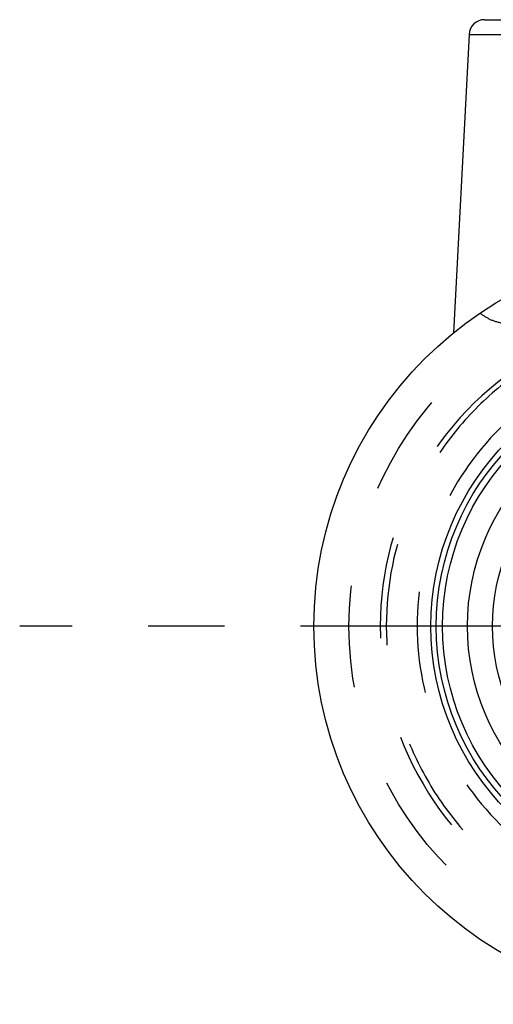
# Model space of a CAD drawing. Header units: millimetres. Extents: x 420 to 580, y 463 to 537.
# Tile 1 of 4: x 420 to 450, y 468 to 532. Entities that reach past the tile are written whole.
import ezdxf

# ---------------------------------------------------------------- set-up
doc = ezdxf.new("R2010")
doc.units = ezdxf.units.MM
doc.header["$LTSCALE"] = 65.185185
doc.linetypes.add('CENTER', pattern=[0.6, 0.375, -0.075, 0.075, -0.075])
doc.linetypes.add('HIDDEN', pattern=[0.2, 0.1, -0.1])
for name, color, linetype in [('KONST.EL_MIT_GEO', 7, 'CONTINUOUS'), ('KURVEN', 7, 'CONTINUOUS'), ('L1', 7, 'CONTINUOUS')]:
    doc.layers.add(name, color=color, linetype=linetype)

msp = doc.modelspace()

# ---------------------------------------------------------------- linework, layer by layer
at = {"layer": 'KONST.EL_MIT_GEO', "color": 7, "linetype": 'Continuous'}
for p, q in [((449.932, 531.575), (460.034, 531.575)), ((448.933, 530.627), (447.93, 511.487)), ((448.933, 530.627), (461.033, 530.627))]:
    msp.add_line(p, q, dxfattribs=at)
for radius in [24.25, 16.75, 16.4, 14.4]:
    msp.add_circle((463.233, 492.675), radius, dxfattribs=at)
at = {"layer": 'KONST.EL_MIT_GEO', "color": 8, "linetype": 'HIDDEN'}
msp.add_circle((463.233, 492.675), 22, dxfattribs=at)
at = {"layer": 'KONST.EL_MIT_GEO', "color": 7, "linetype": 'Continuous'}
msp.add_arc((449.932, 530.575), 1, 90, 177, dxfattribs=at)
at = {"layer": 'KONST.EL_MIT_GEO', "color": 8, "linetype": 'HIDDEN'}
msp.add_arc((463.233, 492.675), 20, 88.81531, 271.1848, dxfattribs=at)
for points, knots in [([(463.647, 512.671), (462.341, 512.645), (459.729, 512.358), (455.963, 511.205), (452.483, 509.355), (449.427, 506.869), (446.912, 503.833), (444.423, 499.226), (443.097, 492.675), (444.423, 486.124), (446.912, 481.517), (449.427, 478.481), (452.483, 475.995), (455.963, 474.145), (459.729, 472.992), (462.341, 472.705), (463.647, 472.679)], [0, 0, 0, 0, 0.062587, 0.125166, 0.187744, 0.250319, 0.312894, 0.375467, 0.5, 0.624533, 0.687106, 0.749681, 0.812256, 0.874834, 0.937413, 1, 1, 1, 1]), ([(453.069, 512.186), (452.74, 512.116), (452.094, 512.02), (451.153, 512.052), (450.314, 512.29), (449.842, 512.587), (449.639, 512.757)], [0, 0, 0, 0, 0.280959, 0.541732, 0.779607, 1, 1, 1, 1]), ([(463.686, 510.671), (461.343, 510.625), (456.621, 509.683), (450.605, 505.72), (446.556, 499.748), (445.131, 492.675), (446.556, 485.602), (450.605, 479.63), (456.621, 475.667), (461.343, 474.725), (463.686, 474.679)], [0, 0, 0, 0, 0.125044, 0.250045, 0.375026, 0.5, 0.624974, 0.749955, 0.874956, 1, 1, 1, 1])]:
    msp.add_open_spline(points, degree=3, knots=knots, dxfattribs=at)
at = {"layer": 'KURVEN', "color": 40, "linetype": 'Continuous'}
for radius in [16, 12.8]:
    msp.add_circle((463.233, 492.675), radius, dxfattribs=at)
at = {"layer": 'L1', "color": 2, "linetype": 'CENTER'}
msp.add_line((579.909, 492.675), (420.108, 492.675), dxfattribs=at)

doc.saveas('drawing.dxf')
